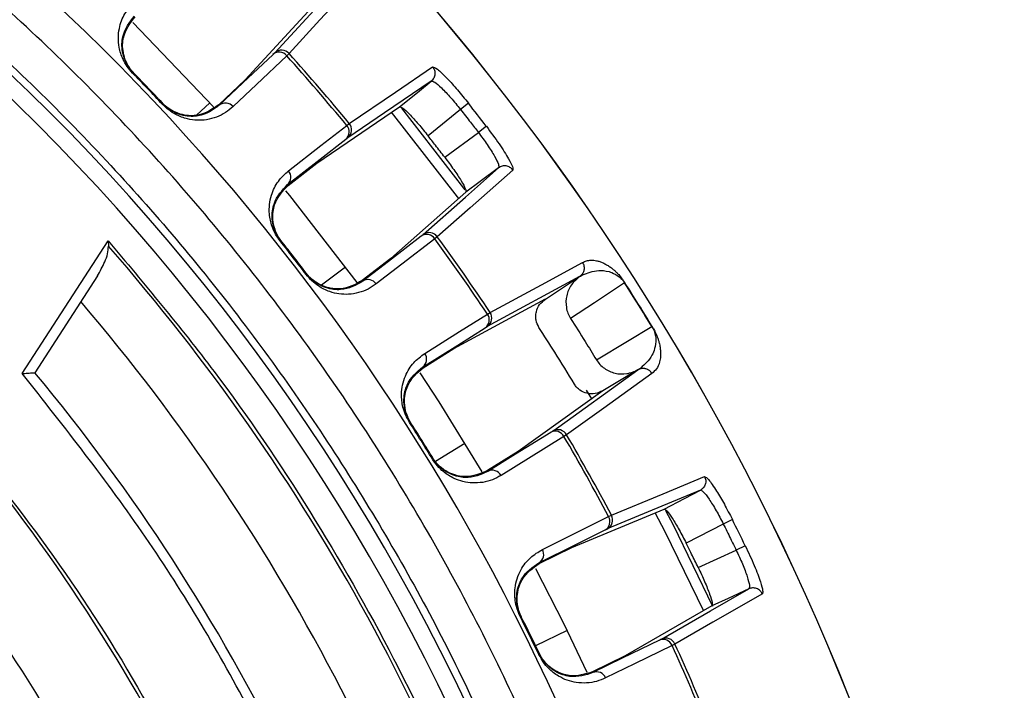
# Model space of a CAD drawing. Header units: millimetres. Extents: x -266 to 52, y 0 to 423.
# Tile 24 of 25: x -13 to 35, y 346 to 379. Entities that reach past the tile are written whole.
import ezdxf

# ---------------------------------------------------------------- set-up
doc = ezdxf.new("R2010")
doc.units = ezdxf.units.MM

msp = doc.modelspace()

# ---------------------------------------------------------------- linework, layer by layer
at = {"color": 7, "linetype": 'Continuous', "lineweight": 25}
for p, q in [((-0.508, 377.831), (3.003, 381.635)), ((1.518, 380.281), (-1.972, 376.5)), ((0.2, 377.794), (0.086, 377.685)), ((-7.519, 376.828), (-7.489, 376.858)), ((-1.972, 376.5), (-3.272, 375.268)), ((7.217, 376.433), (7.302, 376.424)), ((-6.046, 375.284), (-6.016, 375.313)), ((-3.711, 375.354), (-4.373, 374.752)), ((1.568, 372.388), (5.658, 375.165)), ((9.053, 375.337), (8.662, 375.03)), ((8.662, 375.03), (7.063, 373.729)), ((3.045, 374.247), (3.17, 374.344)), ((9.936, 374.2), (9.541, 373.898)), ((7.885, 372.671), (9.541, 373.898)), ((0.157, 371.286), (1.568, 372.388)), ((0.13, 371.32), (0.157, 371.286)), ((8.927, 370.954), (5.224, 367.68)), ((-12.969, 361.997), (-8.733, 368.554)), ((-8.733, 368.554), (-8.713, 368.285)), ((-0.24, 368.54), (-0.207, 368.566)), ((7.516, 368.747), (7.391, 368.65)), ((5.224, 367.68), (3.807, 366.585)), ((1.048, 366.882), (1.081, 366.907)), ((2.984, 367.246), (1.804, 366.363)), ((-9.258, 366.82), (-12.349, 362.036)), ((14.538, 366.779), (9.984, 364.32)), ((12.851, 365.67), (14.538, 366.779)), ((14.538, 366.779), (14.547, 366.785)), ((16.773, 366.474), (16.761, 366.467)), ((8.331, 363.231), (12.859, 365.675)), ((9.989, 364.931), (10.122, 365.015)), ((6.816, 362.277), (8.331, 363.231)), ((6.792, 362.314), (6.816, 362.277)), ((13.213, 359.156), (17.418, 362.175)), ((17.418, 362.175), (15.69, 361.148)), ((17.427, 362.18), (17.418, 362.175)), ((15.69, 361.148), (11.511, 358.147)), ((15.144, 360.742), (14.882, 361.181)), ((6.144, 359.585), (6.179, 359.608)), ((13.899, 358.977), (13.765, 358.893)), ((8.878, 358.538), (7.42, 357.649)), ((11.511, 358.147), (9.99, 357.202)), ((7.275, 357.776), (7.311, 357.798)), ((20.498, 356.231), (20.58, 356.206)), ((14.151, 353.407), (18.716, 355.303)), ((15.972, 354.93), (16.113, 355)), ((22.076, 354.789), (21.631, 354.566)), ((21.631, 354.566), (19.803, 353.614)), ((12.547, 352.611), (14.151, 353.407)), ((20.395, 352.412), (22.264, 353.28)), ((22.712, 353.497), (22.264, 353.28)), ((12.527, 352.65), (12.547, 352.611)), ((21.071, 350.521), (16.784, 348.059)), ((11.606, 350.001), (11.643, 350.02)), ((13.917, 349.309), (12.367, 348.556)), ((19.244, 348.643), (19.102, 348.573)), ((12.533, 348.117), (12.571, 348.136)), ((16.784, 348.059), (15.176, 347.272))]:
    msp.add_line(p, q, dxfattribs=at)
at = {"color": 7, "linetype": 'Continuous', "lineweight": 25, "flags": 128}
for points in [[(3.712, 381.602), (1.726, 379.449), (0.2, 377.794)], [(-7.506, 379.326), (-3.884, 375.544), (-3.533, 375.158)], [(-0.592, 377.749), (-2.076, 376.342), (-3.242, 375.236)], [(0.086, 377.685), (-1.409, 376.268), (-2.564, 375.172)], [(3.17, 374.344), (5.454, 375.893), (7.286, 377.136)], [(-7.452, 376.82), (-7.473, 376.841), (-7.489, 376.858)], [(7.217, 376.433), (4.913, 374.868), (3.102, 373.639)], [(5.658, 375.165), (6.531, 375.875), (7.217, 376.433)], [(-6.016, 375.313), (-6.036, 375.334), (-6.052, 375.351)], [(-3.272, 375.268), (-3.255, 375.25), (-3.242, 375.236)], [(8.575, 370.63), (8.514, 370.713), (5.256, 374.905)], [(5.747, 375.094), (8.814, 371.147), (8.877, 371.063)], [(0.167, 372), (1.767, 373.25), (3.045, 374.247)], [(0.13, 371.32), (1.741, 372.579), (3.008, 373.567)], [(10.555, 372.235), (10.542, 372.15), (10.542, 372.15), (10.542, 372.15)], [(6.816, 368.856), (8.903, 370.701), (10.542, 372.15)], [(11.241, 372.043), (9.135, 370.18), (7.516, 368.747)], [(10.542, 372.15), (9.638, 371.481), (8.927, 370.954)], [(0.029, 371.02), (0.224, 370.781), (3.545, 366.489)], [(-0.174, 368.524), (-0.192, 368.548), (-0.207, 368.566)], [(6.723, 368.782), (5.105, 367.533), (3.833, 366.551)], [(7.391, 368.65), (5.761, 367.391), (4.501, 366.418)], [(10.122, 365.015), (12.651, 366.379), (14.682, 367.474)], [(1.081, 366.907), (1.064, 366.93), (1.049, 366.949)], [(3.807, 366.585), (3.822, 366.566), (3.833, 366.551)], [(16.761, 366.467), (15.267, 365.485), (14.093, 364.714)], [(6.898, 362.987), (8.617, 364.068), (9.989, 364.931)], [(6.792, 362.314), (8.523, 363.403), (9.883, 364.259)], [(15.366, 362.679), (16.902, 363.593), (18.109, 364.31)], [(6.662, 362.024), (7.594, 360.593), (9.712, 357.147)], [(18.105, 362), (15.727, 360.291), (13.899, 358.977)], [(15.69, 361.148), (15.686, 361.146), (15.682, 361.144)], [(13.114, 359.092), (11.377, 358.013), (10.013, 357.165)], [(13.765, 358.893), (12.016, 357.806), (10.664, 356.965)], [(9.99, 357.202), (10.003, 357.181), (10.013, 357.165)], [(16.113, 355), (18.662, 356.058), (20.707, 356.906)], [(20.498, 356.231), (17.926, 355.163), (15.905, 354.323)], [(18.716, 355.303), (19.714, 355.823), (20.498, 356.231)], [(18.782, 355.229), (19.148, 354.519), (21.098, 350.519)], [(12.7, 353.309), (14.519, 354.21), (15.972, 354.93)], [(20.662, 350.27), (18.759, 354.18), (18.272, 355.125)], [(12.527, 352.65), (14.359, 353.558), (15.798, 354.272)], [(12.367, 352.377), (13.759, 349.633), (14.887, 347.259)], [(18.58, 348.89), (20.996, 350.277), (22.893, 351.367)], [(22.893, 351.367), (21.873, 350.893), (21.071, 350.521)], [(22.923, 351.448), (22.893, 351.367), (22.893, 351.367), (22.893, 351.367)], [(23.556, 351.122), (21.119, 349.72), (19.244, 348.643)], [(18.475, 348.837), (16.638, 347.938), (15.194, 347.233)], [(19.102, 348.573), (17.252, 347.668), (15.822, 346.968)], [(15.176, 347.272), (15.186, 347.25), (15.194, 347.233)]]:
    msp.add_lwpolyline(points, dxfattribs=at)
at = {"color": 7, "linetype": 'Continuous', "lineweight": 25}
for centre, radius, start, end in [((-85.471, 301.029), 121.894, 7.06858, 172.93142), ((-85.471, 301.029), 121.889, 7.06888, 172.93112), ((-85.471, 301.029), 108.524, 7.94474, 172.05526), ((-85.471, 301.029), 104.454, 19.74972, 70.25028), ((-85.471, 301.029), 103.6, 19.74972, 70.25028), ((-0.286, 377.376), 0.483, 39.7656, 129.4619), ((-0.173, 377.461), 0.499, 41.7816, 132.1317), ((-85.471, 301.029), 114.874, 39.59657, 41.8592), ((-85.471, 301.029), 115.031, 39.59412, 41.86166), ((-85.471, 301.029), 108.729, 43.07332, 44.19765), ((-2.935, 374.864), 0.483, 39.7197, 129.459), ((-85.471, 301.029), 120.235, 37.4861, 38.17196), ((2.685, 373.926), 0.483, 312.0022, 41.6914), ((2.786, 374.025), 0.499, 309.3328, 39.6742), ((-0.193, 371.679), 0.483, 312.005, 41.7371), ((6.991, 368.38), 0.483, 33.9666, 123.6559), ((7.112, 368.454), 0.499, 35.9838, 126.3253), ((-85.471, 301.029), 108.729, 37.2759, 38.38217), ((-85.471, 301.029), 114.874, 33.79886, 36.06149), ((-85.471, 301.029), 115.031, 33.7964, 36.06394), ((-85.471, 301.029), 102.054, 16.08584, 41.22522), ((4.101, 366.149), 0.483, 33.921, 123.653), ((-85.471, 301.029), 121.381, 31.42229, 32.62287), ((-85.471, 301.029), 121.395, 31.42229, 32.62287), ((-85.471, 301.029), 99.229, 13.87179, 40.55659), ((9.598, 364.648), 0.483, 306.1962, 35.8925), ((9.708, 364.736), 0.499, 303.5263, 33.8764), ((6.507, 362.704), 0.483, 306.1991, 35.9384), ((-85.471, 301.029), 95.229, 12.2511, 39.83867), ((-85.471, 301.029), 108.729, 31.46042, 32.58474), ((-85.471, 301.029), 108.771, 31.46042, 32.58474), ((13.339, 358.666), 0.483, 28.1527, 117.849), ((13.467, 358.726), 0.499, 30.1687, 120.5188), ((-85.471, 301.029), 114.874, 27.98367, 30.2463), ((-85.471, 301.029), 115.031, 27.98122, 30.24876), ((-85.471, 301.029), 90.292, 11.50967, 39.08547), ((10.238, 356.738), 0.483, 28.1068, 117.8461), ((15.554, 354.688), 0.483, 300.3893, 30.0785), ((15.673, 354.765), 0.499, 297.7199, 28.0613), ((-85.471, 301.029), 120.235, 25.8732, 26.55906), ((-85.471, 301.029), 86.015, 11.5, 37.91668), ((12.283, 353.066), 0.483, 300.3921, 30.1242), ((-85.471, 301.029), 82.015, 11.5, 36.93949), ((-85.471, 301.029), 108.729, 25.66299, 26.76926), ((-85.471, 301.029), 108.771, 25.66299, 26.76926), ((18.656, 348.389), 0.483, 22.3537, 112.043), ((18.789, 348.437), 0.499, 24.3709, 114.7124), ((-85.471, 301.029), 114.874, 22.18596, 24.44859), ((-85.471, 301.029), 115.031, 22.1835, 24.45104), ((15.376, 346.785), 0.483, 22.3081, 112.0401)]:
    msp.add_arc(centre, radius, start, end, dxfattribs=at)
for points, knots in [([(20.046, 316.029), (19.862, 317.504), (19.257, 322.358), (17.205, 330.511), (13.876, 340.435), (9.435, 350.165), (3.965, 359.547), (-2.506, 368.412), (-9.894, 376.607), (-18.089, 383.995), (-26.954, 390.465), (-36.335, 395.938), (-46.066, 400.366), (-55.985, 403.743), (-65.932, 406.067), (-75.764, 407.468), (-82.271, 407.638), (-85.471, 407.721)], [0, 0, 0, 0, 0.029223, 0.096217, 0.164912, 0.235031, 0.306257, 0.378241, 0.450609, 0.522978, 0.594962, 0.666187, 0.736306, 0.805001, 0.871996, 0.937057, 1, 1, 1, 1]), ([(-50.055, 399.671), (-46.911, 398.442), (-40.57, 395.964), (-31.514, 391.065), (-22.856, 385.296), (-14.766, 378.631), (-7.41, 371.222), (-0.876, 363.191), (4.749, 354.666), (9.535, 345.761), (11.965, 339.534), (13.171, 336.445)], [0, 0, 0, 0, 0.109606, 0.221, 0.3337, 0.44719, 0.560921, 0.672343, 0.78298, 0.89235, 1, 1, 1, 1]), ([(-7.519, 376.828), (-7.612, 376.934), (-7.81, 377.16), (-7.992, 377.497), (-8.115, 377.812), (-8.204, 378.174), (-8.237, 378.595), (-8.169, 379.168), (-7.938, 379.778), (-7.623, 380.134), (-7.465, 380.312)], [0, 0, 0, 0, 0.059047, 0.125735, 0.184462, 0.251412, 0.367628, 0.501624, 0.750271, 1, 1, 1, 1]), ([(-7.489, 376.858), (-7.529, 376.902), (-7.612, 376.992), (-7.75, 377.181), (-7.927, 377.504), (-8.074, 378.047), (-8.023, 378.888), (-7.67, 379.334), (-7.433, 379.632)], [0, 0, 0, 0, 0.0270283, 0.0546311, 0.1120215, 0.2334594, 0.4863789, 1, 1, 1, 1]), ([(-7.452, 376.82), (-7.49, 376.861), (-7.566, 376.943), (-7.704, 377.128), (-7.883, 377.448), (-8.037, 377.998), (-7.993, 378.847), (-7.638, 379.3), (-7.402, 379.601)], [0, 0, 0, 0, 0.029287, 0.059353, 0.126025, 0.251323, 0.501935, 1, 1, 1, 1]), ([(-0.592, 377.749), (-0.569, 377.771), (-0.529, 377.81), (-0.514, 377.825), (-0.508, 377.831)], [0, 0, 0, 0, 0.559639, 1, 1, 1, 1]), ([(7.286, 377.136), (7.321, 377.083), (7.374, 377.002), (7.4, 376.872), (7.401, 376.769), (7.38, 376.668), (7.33, 376.546), (7.261, 376.477), (7.217, 376.433)], [0, 0, 0, 0, 0.239379, 0.368293, 0.499962, 0.631636, 0.760566, 1, 1, 1, 1]), ([(7.286, 377.136), (7.345, 377.122), (7.463, 377.095), (7.952, 376.626), (8.508, 376.013), (8.871, 375.562), (9.053, 375.337)], [0, 0, 0, 0, 0.280377, 0.559712, 0.779882, 1, 1, 1, 1]), ([(-6.016, 375.313), (-6.289, 375.603), (-6.776, 376.121), (-7.271, 376.633), (-7.489, 376.858)], [0, 0, 0, 0, 0.56, 1, 1, 1, 1]), ([(7.302, 376.424), (7.329, 376.41), (7.427, 376.359), (7.651, 376.169), (7.942, 375.875), (8.257, 375.53), (8.502, 375.228), (8.662, 375.03)], [0, 0, 0, 0, 0.1105019, 0.4066398, 0.5622978, 0.7132307, 1, 1, 1, 1]), ([(-3.272, 375.268), (-3.583, 375.047), (-4.051, 374.715), (-4.901, 374.71), (-5.443, 374.89), (-5.755, 375.084), (-5.933, 375.231), (-6.013, 375.311), (-6.052, 375.351)], [0, 0, 0, 0, 0.497301, 0.747796, 0.873525, 0.940465, 0.970628, 1, 1, 1, 1]), ([(-2.564, 375.172), (-2.685, 375.069), (-2.929, 374.862), (-3.369, 374.644), (-3.838, 374.516), (-4.315, 374.483), (-4.733, 374.535), (-5.091, 374.641), (-5.4, 374.779), (-5.728, 374.977), (-5.945, 375.186), (-6.046, 375.284)], [0, 0, 0, 0, 0.167221, 0.335728, 0.498319, 0.632114, 0.748277, 0.815271, 0.874092, 0.940871, 1, 1, 1, 1]), ([(-3.242, 375.236), (-3.551, 375.014), (-4.013, 374.682), (-4.855, 374.672), (-5.391, 374.844), (-5.705, 375.036), (-5.888, 375.183), (-5.973, 375.27), (-6.016, 375.313)], [0, 0, 0, 0, 0.513824, 0.766382, 0.887902, 0.945467, 0.973036, 1, 1, 1, 1]), ([(5.658, 375.165), (5.697, 375.158), (5.776, 375.145), (6.066, 374.877), (6.348, 374.578), (6.659, 374.23), (6.903, 373.928), (7.063, 373.729)], [0, 0, 0, 0, 0.250253, 0.499605, 0.630271, 0.757378, 1, 1, 1, 1]), ([(8.662, 375.03), (8.827, 374.819), (9.121, 374.443), (9.413, 374.064), (9.541, 373.898)], [0, 0, 0, 0, 0.56, 1, 1, 1, 1]), ([(9.936, 374.2), (10.155, 373.904), (10.594, 373.313), (11.033, 372.611), (11.258, 372.166), (11.246, 372.084), (11.241, 372.043)], [0, 0, 0, 0, 0.27982, 0.559169, 0.779392, 1, 1, 1, 1]), ([(7.885, 372.671), (7.732, 372.869), (7.46, 373.223), (7.184, 373.575), (7.063, 373.729)], [0, 0, 0, 0, 0.56, 1, 1, 1, 1]), ([(9.541, 373.898), (9.693, 373.694), (9.926, 373.382), (10.181, 372.991), (10.394, 372.636), (10.523, 372.373), (10.548, 372.265), (10.555, 372.235)], [0, 0, 0, 0, 0.286768, 0.437694, 0.593337, 0.889454, 1, 1, 1, 1]), ([(3.008, 373.567), (3.033, 373.587), (3.077, 373.622), (3.094, 373.634), (3.102, 373.639)], [0, 0, 0, 0, 0.55966, 1, 1, 1, 1]), ([(7.885, 372.671), (8.038, 372.466), (8.27, 372.155), (8.531, 371.767), (8.751, 371.419), (8.938, 371.073), (8.931, 370.994), (8.927, 370.954)], [0, 0, 0, 0, 0.242837, 0.37006, 0.500846, 0.750309, 1, 1, 1, 1]), ([(11.241, 372.043), (11.198, 372.09), (11.132, 372.162), (11.013, 372.219), (10.913, 372.245), (10.811, 372.25), (10.68, 372.231), (10.597, 372.182), (10.542, 372.151)], [0, 0, 0, 0, 0.239412, 0.368332, 0.5, 0.631669, 0.760589, 1, 1, 1, 1]), ([(-0.24, 368.54), (-0.321, 368.654), (-0.496, 368.899), (-0.642, 369.251), (-0.733, 369.577), (-0.785, 369.947), (-0.775, 370.37), (-0.649, 370.933), (-0.358, 371.517), (-0.008, 371.839), (0.167, 372)], [0, 0, 0, 0, 0.058953, 0.125513, 0.184149, 0.250987, 0.367434, 0.501751, 0.750786, 1, 1, 1, 1]), ([(-0.207, 368.566), (-0.243, 368.614), (-0.316, 368.712), (-0.434, 368.913), (-0.576, 369.251), (-0.668, 369.807), (-0.533, 370.64), (-0.136, 371.047), (0.13, 371.32)], [0, 0, 0, 0, 0.027132, 0.054565, 0.111728, 0.232859, 0.48615, 1, 1, 1, 1]), ([(-0.174, 368.524), (-0.207, 368.569), (-0.275, 368.659), (-0.394, 368.857), (-0.539, 369.193), (-0.637, 369.756), (-0.507, 370.596), (-0.108, 371.01), (0.157, 371.286)], [0, 0, 0, 0, 0.029288, 0.059353, 0.126025, 0.251323, 0.501935, 1, 1, 1, 1]), ([(6.723, 368.782), (6.748, 368.802), (6.793, 368.836), (6.809, 368.85), (6.816, 368.856)], [0, 0, 0, 0, 0.5596384, 1, 1, 1, 1]), ([(-8.733, 368.554), (-6.95, 366.429), (-3.375, 362.168), (1.314, 355.241), (5.699, 347.535), (9.634, 339.032), (11.646, 332.789), (12.65, 329.676)], [0, 0, 0, 0, 0.18609, 0.372972, 0.560226, 0.780692, 1, 1, 1, 1]), ([(1.081, 366.907), (0.843, 367.218), (0.418, 367.774), (-0.016, 368.324), (-0.207, 368.566)], [0, 0, 0, 0, 0.56, 1, 1, 1, 1]), ([(-9.258, 366.82), (-9.128, 367.046), (-8.928, 367.393), (-8.742, 367.891), (-8.723, 368.159), (-8.713, 368.285)], [0, 0, 0, 0, 0.499343, 0.764496, 1, 1, 1, 1]), ([(14.682, 367.474), (14.711, 367.417), (14.77, 367.301), (14.768, 367.109), (14.711, 366.962), (14.635, 366.855), (14.578, 366.809), (14.547, 366.785)], [0, 0, 0, 0, 0.24405, 0.499443, 0.71532, 0.849175, 1, 1, 1, 1]), ([(14.682, 367.474), (14.745, 367.505), (14.871, 367.568), (15.1, 367.599), (15.323, 367.58), (15.526, 367.527), (15.691, 367.463), (15.854, 367.379), (16.019, 367.277), (16.17, 367.162), (16.307, 367.04), (16.434, 366.914), (16.557, 366.776), (16.687, 366.604), (16.746, 366.515), (16.773, 366.474)], [0, 0, 0, 0, 0.167566, 0.336422, 0.499725, 0.590815, 0.673973, 0.749281, 0.811617, 0.874194, 0.908303, 0.936935, 0.974643, 0.98828, 1, 1, 1, 1]), ([(4.501, 366.418), (4.37, 366.328), (4.107, 366.147), (3.648, 365.975), (3.169, 365.894), (2.691, 365.909), (2.28, 366.004), (1.934, 366.145), (1.64, 366.314), (1.334, 366.543), (1.139, 366.773), (1.048, 366.882)], [0, 0, 0, 0, 0.167121, 0.335363, 0.497583, 0.631728, 0.748173, 0.815204, 0.874056, 0.940855, 1, 1, 1, 1]), ([(3.807, 366.585), (3.475, 366.397), (2.975, 366.114), (2.13, 366.195), (1.609, 366.429), (1.318, 366.653), (1.155, 366.817), (1.084, 366.905), (1.049, 366.949)], [0, 0, 0, 0, 0.497302, 0.747797, 0.873526, 0.940464, 0.970627, 1, 1, 1, 1]), ([(3.833, 366.551), (3.503, 366.361), (3.011, 366.077), (2.172, 366.152), (1.656, 366.378), (1.363, 366.6), (1.196, 366.765), (1.119, 366.86), (1.081, 366.907)], [0, 0, 0, 0, 0.513067, 0.766261, 0.887846, 0.945306, 0.972941, 1, 1, 1, 1]), ([(14.556, 366.79), (14.564, 366.794), (14.586, 366.806), (14.645, 366.841), (14.683, 366.863)], [0, 0, 0, 0, 0.354009, 1, 1, 1, 1]), ([(14.683, 366.863), (14.932, 366.964), (15.305, 367.115), (15.882, 367.071), (16.233, 366.944), (16.45, 366.807), (16.586, 366.687), (16.67, 366.593), (16.722, 366.525), (16.748, 366.486), (16.761, 366.467)], [0, 0, 0, 0, 0.506374, 0.758088, 0.883, 0.944303, 0.973771, 0.987488, 0.993875, 1, 1, 1, 1]), ([(14.547, 366.785), (14.398, 366.657), (14.1, 366.401), (13.866, 365.845), (13.85, 365.349), (13.95, 364.969), (14.046, 364.799), (14.093, 364.714)], [0, 0, 0, 0, 0.250365, 0.49979, 0.749195, 0.874833, 1, 1, 1, 1]), ([(14.547, 366.785), (14.549, 366.786), (14.552, 366.788), (14.554, 366.789), (14.556, 366.79)], [0, 0, 0, 0, 0.4999991, 1, 1, 1, 1]), ([(12.531, 364.273), (12.474, 364.387), (12.387, 364.564), (12.369, 364.831), (12.405, 365.099), (12.543, 365.416), (12.748, 365.586), (12.851, 365.67)], [0, 0, 0, 0, 0.238252, 0.369358, 0.500716, 0.750235, 1, 1, 1, 1]), ([(14.093, 364.714), (14.334, 364.336), (14.763, 363.661), (15.182, 362.979), (15.366, 362.679)], [0, 0, 0, 0, 0.559999, 1, 1, 1, 1]), ([(9.883, 364.259), (9.909, 364.275), (9.957, 364.305), (9.976, 364.316), (9.984, 364.32)], [0, 0, 0, 0, 0.560143, 1, 1, 1, 1]), ([(14.286, 361.467), (13.963, 361.994), (13.388, 362.935), (12.793, 363.864), (12.531, 364.273)], [0, 0, 0, 0, 0.559999, 1, 1, 1, 1]), ([(18.109, 364.31), (18.121, 364.29), (18.145, 364.25), (18.183, 364.173), (18.288, 363.917), (18.318, 363.383), (18.103, 362.769), (17.756, 362.451), (17.556, 362.268)], [0, 0, 0, 0, 0.006129, 0.01252, 0.026246, 0.116739, 0.493304, 1, 1, 1, 1]), ([(18.122, 364.318), (18.147, 364.276), (18.2, 364.184), (18.266, 364.055), (18.324, 363.928), (18.378, 363.793), (18.426, 363.652), (18.476, 363.474), (18.513, 363.288), (18.537, 363.057), (18.535, 362.81), (18.48, 362.498), (18.349, 362.202), (18.187, 362.068), (18.105, 362)], [0, 0, 0, 0, 0.011715, 0.02535, 0.042264, 0.063186, 0.091791, 0.125922, 0.188493, 0.250824, 0.366653, 0.500345, 0.750124, 1, 1, 1, 1]), ([(18.122, 364.318), (18.12, 364.317), (18.117, 364.315), (18.112, 364.312), (18.109, 364.31)], [0, 0, 0, 0, 0.559968, 1, 1, 1, 1]), ([(6.144, 359.585), (6.074, 359.708), (5.925, 359.969), (5.815, 360.335), (5.757, 360.668), (5.744, 361.041), (5.796, 361.46), (5.978, 362.007), (6.326, 362.559), (6.707, 362.844), (6.898, 362.987)], [0, 0, 0, 0, 0.059047, 0.125735, 0.184462, 0.251412, 0.367628, 0.501624, 0.750271, 1, 1, 1, 1]), ([(15.366, 362.679), (15.421, 362.599), (15.532, 362.439), (15.829, 362.184), (16.279, 361.981), (16.878, 361.946), (17.237, 362.099), (17.417, 362.175)], [0, 0, 0, 0, 0.125465, 0.251186, 0.500358, 0.750057, 1, 1, 1, 1]), ([(-12.969, 361.997), (-12.883, 362.002), (-12.735, 362.01), (-12.567, 362.023), (-12.463, 362.029), (-12.398, 362.032), (-12.357, 362.035), (-12.352, 362.036), (-12.349, 362.036)], [0, 0, 0, 0, 0.293881, 0.49937, 0.637898, 0.766263, 0.886241, 1, 1, 1, 1]), ([(7.147, 320.919), (6.472, 323.703), (5.119, 329.284), (2.135, 337.396), (-1.761, 345.69), (-6.68, 354.03), (-10.877, 359.348), (-12.969, 361.997)], [0, 0, 0, 0, 0.185951, 0.372884, 0.560282, 0.78086, 1, 1, 1, 1]), ([(6.179, 359.608), (6.148, 359.659), (6.085, 359.764), (5.988, 359.977), (5.88, 360.329), (5.846, 360.891), (6.064, 361.704), (6.5, 362.069), (6.792, 362.314)], [0, 0, 0, 0, 0.027028, 0.054631, 0.112021, 0.233459, 0.486379, 1, 1, 1, 1]), ([(6.207, 359.563), (6.179, 359.611), (6.12, 359.707), (6.023, 359.916), (5.912, 360.265), (5.871, 360.835), (6.086, 361.658), (6.524, 362.03), (6.816, 362.277)], [0, 0, 0, 0, 0.029287, 0.059353, 0.126025, 0.251323, 0.501935, 1, 1, 1, 1]), ([(18.105, 362), (18.068, 362.051), (18.01, 362.129), (17.897, 362.197), (17.819, 362.227), (17.743, 362.243), (17.661, 362.249), (17.547, 362.236), (17.47, 362.2), (17.427, 362.18)], [0, 0, 0, 0, 0.242415, 0.371253, 0.501733, 0.564129, 0.671423, 0.819818, 1, 1, 1, 1]), ([(17.435, 362.186), (17.434, 362.185), (17.431, 362.183), (17.428, 362.182), (17.427, 362.181)], [0, 0, 0, 0, 0.5000009, 1, 1, 1, 1]), ([(17.556, 362.268), (17.519, 362.244), (17.463, 362.206), (17.443, 362.191), (17.435, 362.186)], [0, 0, 0, 0, 0.64599, 1, 1, 1, 1]), ([(15.682, 361.144), (15.561, 361.088), (15.318, 360.977), (14.909, 360.994), (14.601, 361.13), (14.399, 361.303), (14.323, 361.413), (14.286, 361.467)], [0, 0, 0, 0, 0.25034, 0.499759, 0.749142, 0.874835, 1, 1, 1, 1]), ([(13.114, 359.092), (13.141, 359.109), (13.188, 359.139), (13.206, 359.151), (13.213, 359.156)], [0, 0, 0, 0, 0.559639, 1, 1, 1, 1]), ([(-15.401, 358.233), (-13.741, 356.088), (-10.412, 351.786), (-6.17, 344.786), (-2.326, 337.006), (0.956, 328.443), (2.429, 322.199), (3.163, 319.087)], [0, 0, 0, 0, 0.185963, 0.372892, 0.560277, 0.780846, 1, 1, 1, 1]), ([(10.664, 356.965), (10.524, 356.889), (10.244, 356.735), (9.769, 356.61), (9.284, 356.579), (8.81, 356.643), (8.411, 356.778), (8.081, 356.954), (7.806, 357.151), (7.525, 357.411), (7.355, 357.659), (7.275, 357.776)], [0, 0, 0, 0, 0.167221, 0.335728, 0.498319, 0.632114, 0.748277, 0.815271, 0.874092, 0.940871, 1, 1, 1, 1]), ([(9.99, 357.202), (9.641, 357.048), (9.115, 356.817), (8.282, 356.983), (7.787, 357.269), (7.521, 357.521), (7.375, 357.701), (7.314, 357.796), (7.284, 357.843)], [0, 0, 0, 0, 0.497301, 0.747796, 0.873525, 0.940465, 0.970628, 1, 1, 1, 1]), ([(10.013, 357.165), (9.665, 357.009), (9.146, 356.777), (8.319, 356.937), (7.829, 357.213), (7.559, 357.465), (7.41, 357.645), (7.344, 357.747), (7.311, 357.798)], [0, 0, 0, 0, 0.513824, 0.766382, 0.887902, 0.945467, 0.973036, 1, 1, 1, 1]), ([(20.707, 356.906), (20.731, 356.847), (20.767, 356.757), (20.766, 356.625), (20.746, 356.524), (20.705, 356.429), (20.631, 356.32), (20.551, 356.266), (20.498, 356.231)], [0, 0, 0, 0, 0.239379, 0.368293, 0.499962, 0.631636, 0.760566, 1, 1, 1, 1]), ([(20.707, 356.906), (20.762, 356.881), (20.872, 356.831), (21.257, 356.273), (21.679, 355.56), (21.944, 355.046), (22.076, 354.789)], [0, 0, 0, 0, 0.280377, 0.559712, 0.779882, 1, 1, 1, 1]), ([(20.58, 356.206), (20.604, 356.187), (20.689, 356.116), (20.87, 355.886), (21.096, 355.539), (21.336, 355.138), (21.514, 354.793), (21.631, 354.566)], [0, 0, 0, 0, 0.110502, 0.40664, 0.562298, 0.713231, 1, 1, 1, 1]), ([(18.716, 355.303), (18.753, 355.289), (18.827, 355.26), (19.057, 354.94), (19.274, 354.59), (19.508, 354.186), (19.686, 353.841), (19.803, 353.614)], [0, 0, 0, 0, 0.2502529, 0.4996047, 0.630271, 0.7573776, 1, 1, 1, 1]), ([(15.798, 354.272), (15.827, 354.286), (15.877, 354.311), (15.897, 354.319), (15.905, 354.323)], [0, 0, 0, 0, 0.55966, 1, 1, 1, 1]), ([(21.631, 354.566), (21.75, 354.327), (21.963, 353.899), (22.172, 353.469), (22.264, 353.28)], [0, 0, 0, 0, 0.56, 1, 1, 1, 1]), ([(11.606, 350.001), (11.548, 350.13), (11.427, 350.404), (11.354, 350.779), (11.331, 351.116), (11.355, 351.489), (11.449, 351.901), (11.686, 352.428), (12.089, 352.941), (12.496, 353.186), (12.7, 353.309)], [0, 0, 0, 0, 0.058953, 0.125513, 0.184149, 0.250987, 0.367434, 0.501751, 0.750786, 1, 1, 1, 1]), ([(20.395, 352.412), (20.286, 352.637), (20.09, 353.039), (19.891, 353.438), (19.803, 353.614)], [0, 0, 0, 0, 0.56, 1, 1, 1, 1]), ([(22.264, 353.28), (22.372, 353.05), (22.537, 352.698), (22.709, 352.263), (22.846, 351.873), (22.919, 351.589), (22.922, 351.478), (22.923, 351.448)], [0, 0, 0, 0, 0.286768, 0.437694, 0.593337, 0.889454, 1, 1, 1, 1]), ([(22.712, 353.497), (22.867, 353.163), (23.178, 352.496), (23.467, 351.72), (23.598, 351.238), (23.57, 351.161), (23.556, 351.122)], [0, 0, 0, 0, 0.27982, 0.559169, 0.779392, 1, 1, 1, 1]), ([(11.643, 350.02), (11.617, 350.074), (11.565, 350.185), (11.491, 350.406), (11.419, 350.766), (11.441, 351.329), (11.74, 352.117), (12.211, 352.436), (12.527, 352.65)], [0, 0, 0, 0, 0.027132, 0.054565, 0.111728, 0.232859, 0.48615, 1, 1, 1, 1]), ([(11.667, 349.973), (11.643, 350.023), (11.595, 350.125), (11.518, 350.342), (11.444, 350.701), (11.461, 351.272), (11.758, 352.069), (12.231, 352.394), (12.547, 352.611)], [0, 0, 0, 0, 0.029288, 0.059353, 0.126025, 0.251323, 0.501935, 1, 1, 1, 1]), ([(20.395, 352.412), (20.504, 352.181), (20.669, 351.829), (20.846, 351.397), (20.991, 351.012), (21.105, 350.635), (21.082, 350.559), (21.071, 350.521)], [0, 0, 0, 0, 0.242837, 0.37006, 0.500846, 0.750309, 1, 1, 1, 1]), ([(23.556, 351.122), (23.523, 351.176), (23.474, 351.26), (23.368, 351.34), (23.276, 351.386), (23.176, 351.411), (23.045, 351.419), (22.953, 351.388), (22.893, 351.367)], [0, 0, 0, 0, 0.239412, 0.368332, 0.5, 0.631669, 0.760589, 1, 1, 1, 1]), ([(-5.593, 317.281), (-6.391, 320.591), (-7.991, 327.229), (-11.685, 336.024), (-15.856, 343.762), (-18.974, 348.122), (-20.529, 350.295)], [0, 0, 0, 0, 0.279296, 0.560147, 0.780681, 1, 1, 1, 1]), ([(18.475, 348.837), (18.503, 348.851), (18.554, 348.876), (18.572, 348.886), (18.58, 348.89)], [0, 0, 0, 0, 0.559638, 1, 1, 1, 1]), ([(15.822, 346.968), (15.676, 346.906), (15.381, 346.782), (14.897, 346.706), (14.411, 346.723), (13.947, 346.834), (13.562, 347.01), (13.252, 347.218), (12.998, 347.442), (12.745, 347.729), (12.601, 347.993), (12.533, 348.117)], [0, 0, 0, 0, 0.1671214, 0.3353632, 0.497583, 0.6317281, 0.7481727, 0.8152042, 0.874056, 0.9408547, 1, 1, 1, 1]), ([(15.176, 347.272), (14.812, 347.154), (14.266, 346.977), (13.454, 347.227), (12.991, 347.561), (12.751, 347.839), (12.625, 348.033), (12.573, 348.133), (12.548, 348.183)], [0, 0, 0, 0, 0.497302, 0.747797, 0.873526, 0.940464, 0.970627, 1, 1, 1, 1]), ([(15.194, 347.233), (14.833, 347.113), (14.294, 346.934), (13.487, 347.176), (13.027, 347.501), (12.784, 347.778), (12.654, 347.973), (12.598, 348.082), (12.571, 348.136)], [0, 0, 0, 0, 0.513067, 0.766261, 0.887846, 0.945306, 0.972941, 1, 1, 1, 1])]:
    msp.add_open_spline(points, degree=3, knots=knots, dxfattribs=at)

doc.saveas('drawing.dxf')
